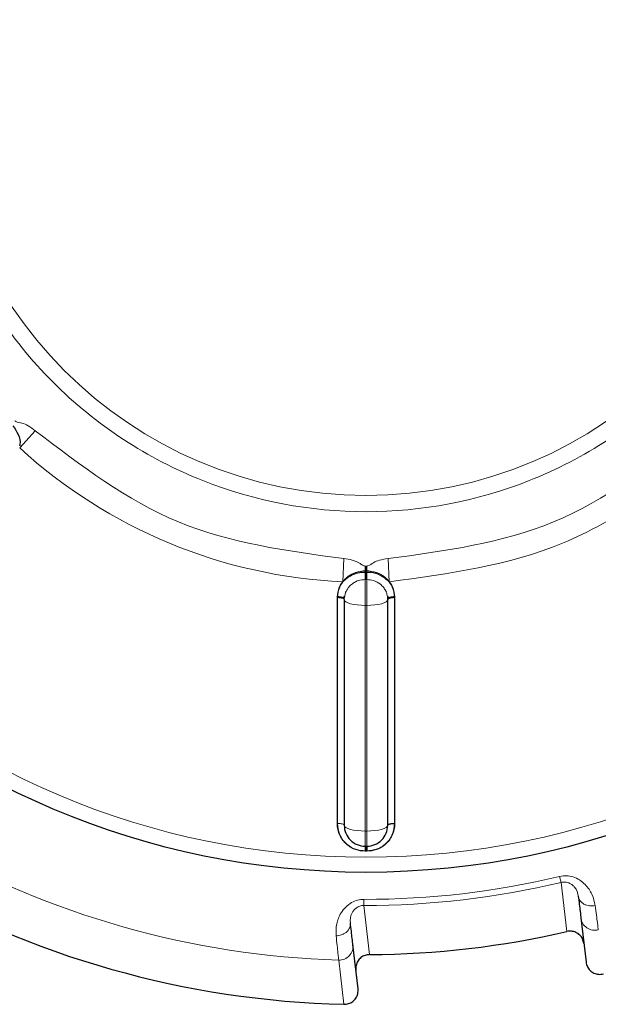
# Model space of a CAD drawing. Header units: millimetres. Extents: x 1 to 419, y 2 to 295.
# Tile 46 of 56: x 311.78 to 313.89, y 141.83 to 145.43. Entities that reach past the tile are written whole.
import ezdxf

# ---------------------------------------------------------------- set-up
doc = ezdxf.new("R2010")
doc.units = ezdxf.units.MM

msp = doc.modelspace()

# ---------------------------------------------------------------- linework, layer by layer
at = {"color": 8, "linetype": 'Continuous', "lineweight": 18}
for p, q in [((311.8371, 143.9267), (311.7801, 143.8642)), ((312.96, 143.3755), (312.9638, 143.46)), ((313.1258, 143.46), (313.1296, 143.3755)), ((313.0417, 143.4101), (313.0418, 143.4328)), ((313.0418, 143.4328), (313.0448, 143.4328)), ((313.0448, 143.4328), (313.0478, 143.4328)), ((313.0448, 143.4328), (313.0448, 143.4101)), ((313.0478, 143.4328), (313.048, 143.4101)), ((313.0416, 143.2895), (313.0416, 143.3838)), ((313.0448, 143.3838), (313.0416, 143.3838)), ((313.0448, 143.3838), (313.0416, 143.3838)), ((313.0417, 143.4101), (313.0448, 143.4101)), ((313.0448, 143.4153), (313.0448, 143.3838)), ((313.0448, 143.4101), (313.0448, 143.3838)), ((313.0448, 143.4101), (313.048, 143.4101)), ((313.048, 143.3838), (313.0448, 143.3838)), ((313.048, 143.3838), (313.0448, 143.3838)), ((313.048, 143.2895), (313.048, 143.3838)), ((312.9403, 142.4939), (312.9404, 143.3177)), ((313.1492, 143.3205), (313.1492, 143.3177)), ((313.1492, 143.3177), (313.1493, 142.4939)), ((313.048, 143.2895), (313.0416, 143.2895)), ((313.0416, 142.4658), (313.0416, 143.2895)), ((313.048, 142.4658), (313.048, 143.2895)), ((313.0416, 142.4658), (313.048, 142.4658)), ((313.0416, 142.4107), (313.0416, 142.4658)), ((313.048, 142.4107), (313.048, 142.4658)), ((313.0448, 142.4107), (313.0448, 142.3923)), ((313.7572, 142.2785), (313.7519, 142.3002)), ((313.7784, 142.0994), (313.7572, 142.2785)), ((313.0375, 142.2166), (313.0375, 142.1943)), ((313.0375, 142.1943), (313.0581, 142.0151)), ((312.9642, 141.8335), (312.945, 141.9947))]:
    msp.add_line(p, q, dxfattribs=at)
at = {"color": 7, "linetype": 'Continuous', "lineweight": 25}
for p, q in [((313.0344, 143.415), (313.0417, 143.4151)), ((313.0417, 143.4151), (313.0448, 143.4153)), ((313.0448, 143.4153), (313.048, 143.4151)), ((313.048, 143.4151), (313.0552, 143.415)), ((312.9404, 143.3177), (312.9405, 143.3205)), ((312.9404, 143.3177), (312.9405, 143.3205)), ((312.9638, 143.3154), (312.9666, 143.3239)), ((312.9638, 143.3154), (312.9666, 143.3239)), ((312.9654, 143.3106), (312.9654, 142.4869)), ((312.9714, 143.3385), (312.9722, 143.3409)), ((313.1174, 143.3409), (313.1181, 143.3389)), ((313.123, 143.3239), (313.1259, 143.3154)), ((313.1234, 143.3229), (313.1259, 143.3154)), ((313.1242, 143.3106), (313.1242, 143.3128)), ((313.1242, 143.3106), (313.1242, 143.3128)), ((313.1242, 142.4869), (313.1242, 143.3106)), ((313.1492, 143.3205), (313.1492, 143.3177)), ((313.0416, 142.4107), (313.048, 142.4107)), ((313.0448, 142.3923), (313.0417, 142.3923)), ((313.048, 142.3923), (313.0448, 142.3923)), ((313.8295, 142.1487), (313.8484, 141.9877)), ((313.0159, 141.8903), (312.997, 142.0513))]:
    msp.add_line(p, q, dxfattribs=at)
at = {"color": 7, "linetype": 'Continuous', "lineweight": 25, "flags": 128}
for points in [[(312.9403, 142.4939), (312.9404, 142.9552), (312.9404, 143.3177)], [(313.1492, 143.3177), (313.1493, 142.8564), (313.1493, 142.4939)]]:
    msp.add_lwpolyline(points, dxfattribs=at)
at = {"color": 8, "linetype": 'Continuous', "lineweight": 18, "flags": 128}
for points in [[(312.9404, 143.3177), (312.9453, 143.3175), (312.95, 143.3171), (312.9544, 143.3164), (312.9581, 143.3156), (312.9612, 143.3145), (312.9635, 143.3133), (312.965, 143.312), (312.9654, 143.3106)], [(313.0416, 143.2895), (313.0268, 143.2899), (313.0125, 143.2911), (312.9993, 143.2931), (312.9878, 143.2957), (312.9783, 143.2989), (312.9712, 143.3025), (312.9669, 143.3065), (312.9654, 143.3106)], [(313.0416, 143.2895), (313.0268, 143.2899), (313.0125, 143.2911), (312.9993, 143.2931), (312.9878, 143.2957), (312.9783, 143.2989), (312.9712, 143.3025), (312.9669, 143.3065), (312.9654, 143.3106)], [(313.1242, 143.3106), (313.1227, 143.3065), (313.1184, 143.3025), (313.1114, 143.2989), (313.1019, 143.2957), (313.0903, 143.2931), (313.0772, 143.2911), (313.0629, 143.2899), (313.048, 143.2895)], [(313.048, 143.2895), (313.0629, 143.2899), (313.0772, 143.2911), (313.0903, 143.2931), (313.1019, 143.2957), (313.1114, 143.2989), (313.1184, 143.3025), (313.1227, 143.3065), (313.1242, 143.3106)], [(312.9654, 142.4869), (312.965, 142.4883), (312.9635, 142.4896), (312.9612, 142.4908), (312.9581, 142.4918), (312.9543, 142.4927), (312.9499, 142.4934), (312.9452, 142.4938), (312.9403, 142.4939)], [(312.9654, 142.4869), (312.965, 142.4883), (312.9635, 142.4896), (312.9612, 142.4908), (312.9581, 142.4918), (312.9543, 142.4927), (312.9499, 142.4934), (312.9452, 142.4938), (312.9403, 142.4939)], [(312.9654, 142.4869), (312.9669, 142.4828), (312.9712, 142.4788), (312.9783, 142.4751), (312.9878, 142.4719), (312.9993, 142.4693), (313.0125, 142.4674), (313.0268, 142.4662), (313.0416, 142.4658)], [(312.9654, 142.4869), (312.9669, 142.4828), (312.9712, 142.4788), (312.9783, 142.4751), (312.9878, 142.4719), (312.9993, 142.4693), (313.0125, 142.4674), (313.0268, 142.4662), (313.0416, 142.4658)], [(313.048, 142.4658), (313.0629, 142.4662), (313.0772, 142.4674), (313.0903, 142.4693), (313.1019, 142.4719), (313.1114, 142.4751), (313.1184, 142.4788), (313.1227, 142.4828), (313.1242, 142.4869)], [(313.1242, 142.4869), (313.1227, 142.4828), (313.1184, 142.4788), (313.1114, 142.4751), (313.1019, 142.4719), (313.0903, 142.4693), (313.0772, 142.4674), (313.0629, 142.4662), (313.048, 142.4658)], [(313.1493, 142.4939), (313.1444, 142.4938), (313.1397, 142.4934), (313.1353, 142.4927), (313.1315, 142.4918), (313.1284, 142.4908), (313.1261, 142.4896), (313.1247, 142.4883), (313.1242, 142.4869)]]:
    msp.add_lwpolyline(points, dxfattribs=at)
at = {"color": 7, "linetype": 'Continuous', "lineweight": 25}
msp.add_circle((313.0448, 145.2489), 2.9337, dxfattribs=at)
at = {"color": 8, "linetype": 'Continuous', "lineweight": 18}
for radius in [2.8786, 1.5584]:
    msp.add_circle((313.0448, 145.2489), radius, dxfattribs=at)
for centre, radius, start, end in [((313.0448, 145.2489), 1.8753, 227.5921, 267.4079), ((283.8061, 143.4108), 29.2355, 359.94708, 0.00844), ((287.841, 143.4084), 25.2007, 359.94419, 0.00397), ((342.284, 143.4108), 29.236, 179.99156, 180.05292), ((338.2525, 143.4084), 25.2045, 179.99603, 180.0558), ((313.1464, 143.2692), 0.0486, 86.6613, 114.6578), ((313.0448, 145.2489), 3.2557, 240.1049, 268.2432), ((313.0448, 145.2489), 2.8566, 269.9365, 270), ((313.0448, 145.2489), 2.8566, 270, 270.0635), ((313.0448, 145.2489), 3.0323, 269.8626, 283.4855), ((313.0448, 145.2489), 3.0546, 269.8626, 283.4855), ((313.88, 142.1547), 0.0508, 186.7221, 285.1246), ((312.9466, 142.0455), 0.0508, 268.2235, 6.6259)]:
    msp.add_arc(centre, radius, start, end, dxfattribs=at)
at = {"color": 7, "linetype": 'Continuous', "lineweight": 25}
for centre, radius, start, end in [((313.0416, 142.4869), 0.0762, 180, 225), ((313.048, 142.4869), 0.0762, 315, 0), ((313.0416, 142.4869), 0.0762, 225, 270), ((313.048, 142.4869), 0.0762, 270, 315), ((313.0448, 145.2489), 3.4163, 239.6999, 268.6482), ((313.0448, 145.2489), 3.2338, 270.2359, 283.1122)]:
    msp.add_arc(centre, radius, start, end, dxfattribs=at)
at = {"color": 8, "linetype": 'Continuous', "lineweight": 18}
for points, knots in [([(311.4271, 145.2489), (311.4487, 145.4524), (311.482, 145.7654), (311.6837, 146.1421), (311.8925, 146.4009), (312.1516, 146.6111), (312.5283, 146.8065), (313.0448, 146.9057), (313.5614, 146.8065), (313.938, 146.6111), (314.1972, 146.4009), (314.4059, 146.1421), (314.6077, 145.7654), (314.6409, 145.4524), (314.6625, 145.2489)], [0, 0, 0, 0, 0.119728, 0.18418, 0.25, 0.31582, 0.380272, 0.5, 0.619728, 0.68418, 0.75, 0.81582, 0.880272, 1, 1, 1, 1]), ([(314.6625, 145.2489), (314.6409, 145.0454), (314.6077, 144.7324), (314.4059, 144.3556), (314.1972, 144.0968), (313.938, 143.8867), (313.5614, 143.6913), (313.0448, 143.5921), (312.5283, 143.6913), (312.1516, 143.8867), (311.8925, 144.0968), (311.6837, 144.3556), (311.482, 144.7324), (311.4487, 145.0454), (311.4271, 145.2489)], [0, 0, 0, 0, 0.119728, 0.18418, 0.25, 0.31582, 0.380272, 0.5, 0.619728, 0.68418, 0.75, 0.81582, 0.880272, 1, 1, 1, 1]), ([(311.7628, 143.9626), (311.764, 143.9618), (311.7714, 143.9568), (311.7892, 143.9555), (311.8137, 143.945), (311.8286, 143.9333), (311.8371, 143.9267)], [0, 0, 0, 0, 0.0506754, 0.3219675, 0.6122643, 1, 1, 1, 1]), ([(314.3095, 143.8642), (314.1343, 143.731), (313.7839, 143.4646), (313.3477, 143.4052), (313.1296, 143.3755)], [0, 0, 0, 0, 0.5, 1, 1, 1, 1]), ([(312.9638, 143.46), (312.9741, 143.4588), (312.9948, 143.4564), (313.0183, 143.4455), (313.0319, 143.4365), (313.0382, 143.4332), (313.0406, 143.4329), (313.0418, 143.4328)], [0, 0, 0, 0, 0.370867, 0.745493, 0.914431, 0.958048, 1, 1, 1, 1]), ([(313.0478, 143.4328), (313.0492, 143.4331), (313.0581, 143.4348), (313.0715, 143.4465), (313.0963, 143.4563), (313.1151, 143.4586), (313.1258, 143.46)], [0, 0, 0, 0, 0.050675, 0.321964, 0.612262, 1, 1, 1, 1]), ([(312.96, 143.3755), (312.9656, 143.3806), (312.9771, 143.3913), (312.9981, 143.4021), (313.0201, 143.409), (313.0348, 143.4098), (313.0417, 143.4101)], [0, 0, 0, 0, 0.2511549, 0.5216781, 0.7754136, 1, 1, 1, 1]), ([(313.0416, 143.3838), (313.0332, 143.3831), (313.0195, 143.3818), (313.0016, 143.3736), (312.989, 143.3644), (312.9779, 143.3518), (312.9683, 143.3351), (312.9665, 143.3208), (312.9655, 143.3128)], [0, 0, 0, 0, 0.215333, 0.348851, 0.50132, 0.618412, 0.786293, 1, 1, 1, 1]), ([(313.0416, 143.3838), (313.0332, 143.3831), (313.0195, 143.3818), (313.0016, 143.3736), (312.989, 143.3644), (312.9779, 143.3518), (312.9683, 143.3351), (312.9665, 143.3208), (312.9655, 143.3128)], [0, 0, 0, 0, 0.215333, 0.348851, 0.50132, 0.618412, 0.786293, 1, 1, 1, 1]), ([(313.048, 143.4101), (313.0524, 143.41), (313.0692, 143.4093), (313.0994, 143.4007), (313.1192, 143.3842), (313.1296, 143.3755)], [0, 0, 0, 0, 0.1462041, 0.5486501, 1, 1, 1, 1]), ([(313.1242, 143.3128), (313.1236, 143.3187), (313.1225, 143.3289), (313.1167, 143.3434), (313.1088, 143.3558), (313.0945, 143.37), (313.0738, 143.3816), (313.056, 143.3831), (313.048, 143.3838)], [0, 0, 0, 0, 0.159071, 0.272958, 0.409387, 0.544789, 0.796198, 1, 1, 1, 1]), ([(313.1242, 143.3128), (313.1236, 143.3187), (313.1225, 143.3289), (313.1167, 143.3434), (313.1088, 143.3558), (313.0945, 143.37), (313.0738, 143.3816), (313.056, 143.3831), (313.048, 143.3838)], [0, 0, 0, 0, 0.159071, 0.272958, 0.409387, 0.544789, 0.796198, 1, 1, 1, 1]), ([(312.9405, 143.3205), (312.9415, 143.3305), (312.9436, 143.3503), (312.9546, 143.3671), (312.96, 143.3755)], [0, 0, 0, 0, 0.504311, 1, 1, 1, 1]), ([(313.1296, 143.3755), (313.1351, 143.3671), (313.146, 143.3503), (313.1481, 143.3305), (313.1492, 143.3205)], [0, 0, 0, 0, 0.495818, 1, 1, 1, 1]), ([(313.0417, 142.3923), (313.0287, 142.3938), (313.0023, 142.3968), (312.9687, 142.42), (312.945, 142.4536), (312.9419, 142.4804), (312.9403, 142.4939)], [0, 0, 0, 0, 0.239441, 0.485781, 0.740781, 1, 1, 1, 1]), ([(313.7519, 142.3002), (313.7603, 142.3016), (313.7771, 142.3043), (313.8027, 142.299), (313.8265, 142.2876), (313.8518, 142.2663), (313.8738, 142.2328), (313.8789, 142.2077), (313.8817, 142.1939)], [0, 0, 0, 0, 0.104367, 0.212085, 0.332718, 0.466957, 0.707367, 1, 1, 1, 1]), ([(313.7572, 142.2785), (313.7597, 142.279), (313.7647, 142.2799), (313.7751, 142.2797), (313.7869, 142.2766), (313.7978, 142.2702), (313.8155, 142.2533), (313.8181, 142.2396), (313.8202, 142.2285)], [0, 0, 0, 0, 0.0475475, 0.0964426, 0.2014226, 0.3179913, 0.4441062, 1, 1, 1, 1]), ([(312.9358, 142.0832), (312.9354, 142.0974), (312.9346, 142.1233), (312.9486, 142.1615), (312.969, 142.1884), (312.9902, 142.2046), (313.0135, 142.2149), (313.0296, 142.2161), (313.0375, 142.2166)], [0, 0, 0, 0, 0.2956, 0.538072, 0.675353, 0.799514, 0.901587, 1, 1, 1, 1]), ([(313.8817, 142.1939), (313.8785, 142.1934), (313.8717, 142.1922), (313.8611, 142.1926), (313.8505, 142.1948), (313.8406, 142.1991), (313.8322, 142.2051), (313.8259, 142.2124), (313.8217, 142.2203), (313.8207, 142.2258), (313.8202, 142.2285)], [0, 0, 0, 0, 0.115643, 0.239264, 0.368777, 0.501351, 0.633724, 0.762665, 0.885419, 1, 1, 1, 1]), ([(312.9877, 142.131), (312.9872, 142.1424), (312.9866, 142.1563), (312.9999, 142.1768), (313.009, 142.1856), (313.0198, 142.1914), (313.0298, 142.1939), (313.035, 142.1942), (313.0375, 142.1943)], [0, 0, 0, 0, 0.555945, 0.682054, 0.798615, 0.903573, 0.952468, 1, 1, 1, 1]), ([(313.8817, 142.1939), (313.8848, 142.1702), (313.891, 142.1228), (313.8925, 142.1114), (313.8932, 142.1057)], [0, 0, 0, 0, 0.501666, 1, 1, 1, 1]), ([(312.9358, 142.0832), (312.9391, 142.0834), (312.9459, 142.0839), (312.9561, 142.0867), (312.9659, 142.0913), (312.9746, 142.0977), (312.9814, 142.1055), (312.9858, 142.114), (312.9881, 142.1227), (312.9878, 142.1283), (312.9877, 142.131)], [0, 0, 0, 0, 0.11511, 0.238297, 0.367524, 0.499999, 0.632473, 0.761701, 0.884889, 1, 1, 1, 1]), ([(312.945, 141.9947), (312.9444, 142.0004), (312.9432, 142.0119), (312.9383, 142.0594), (312.9358, 142.0832)], [0, 0, 0, 0, 0.4983339, 1, 1, 1, 1])]:
    msp.add_open_spline(points, degree=3, knots=knots, dxfattribs=at)
at = {"color": 7, "linetype": 'Continuous', "lineweight": 25}
for points, knots in [([(311.7555, 143.9448), (311.7624, 143.9346), (311.7763, 143.9143), (311.7832, 143.8868), (311.7803, 143.873), (311.7798, 143.871)], [0, 0, 0, 0, 0.4601194, 0.9208617, 1, 1, 1, 1]), ([(312.9405, 143.3205), (312.9421, 143.3324), (312.9454, 143.3563), (312.967, 143.3866), (312.9975, 143.4086), (313.0221, 143.4129), (313.0344, 143.415)], [0, 0, 0, 0, 0.250178, 0.500393, 0.750378, 1, 1, 1, 1]), ([(313.0552, 143.415), (313.0675, 143.4129), (313.0922, 143.4086), (313.1227, 143.3866), (313.1442, 143.3563), (313.1475, 143.3324), (313.1492, 143.3205)], [0, 0, 0, 0, 0.249564, 0.499466, 0.749666, 1, 1, 1, 1]), ([(312.9655, 143.3128), (312.9652, 143.3136), (312.9647, 143.315), (312.9616, 143.3167), (312.9584, 143.3179), (312.9544, 143.319), (312.9485, 143.32), (312.9436, 143.3203), (312.9405, 143.3205)], [0, 0, 0, 0, 0.239557, 0.368425, 0.5, 0.631575, 0.760443, 1, 1, 1, 1]), ([(312.9655, 143.3128), (312.9652, 143.3136), (312.9647, 143.315), (312.9616, 143.3167), (312.9584, 143.3179), (312.9544, 143.319), (312.9485, 143.32), (312.9436, 143.3203), (312.9405, 143.3205)], [0, 0, 0, 0, 0.239557, 0.368425, 0.5, 0.631575, 0.760443, 1, 1, 1, 1]), ([(313.1492, 143.3205), (313.146, 143.3203), (313.1411, 143.32), (313.1353, 143.319), (313.1313, 143.3179), (313.128, 143.3167), (313.125, 143.315), (313.1245, 143.3136), (313.1242, 143.3128)], [0, 0, 0, 0, 0.239557, 0.368425, 0.5, 0.631575, 0.760443, 1, 1, 1, 1]), ([(313.1242, 143.3128), (313.1245, 143.3136), (313.125, 143.315), (313.128, 143.3167), (313.1313, 143.3179), (313.1353, 143.319), (313.1411, 143.32), (313.146, 143.3203), (313.1492, 143.3205)], [0, 0, 0, 0, 0.2394707, 0.3683137, 0.4998802, 0.6314643, 0.7603576, 1, 1, 1, 1]), ([(313.1492, 143.3177), (313.1461, 143.3176), (313.1412, 143.3174), (313.1354, 143.3165), (313.1314, 143.3156), (313.1282, 143.3145), (313.125, 143.3129), (313.1245, 143.3115), (313.1242, 143.3106)], [0, 0, 0, 0, 0.2394919, 0.368272, 0.4997619, 0.6312864, 0.7601665, 1, 1, 1, 1]), ([(313.0417, 142.3923), (313.0303, 142.3934), (313.0061, 142.3958), (312.9788, 142.4124), (312.9605, 142.4317), (312.9494, 142.45), (312.9418, 142.4711), (312.9408, 142.4862), (312.9403, 142.4939)], [0, 0, 0, 0, 0.209756, 0.44604, 0.574677, 0.709882, 0.851621, 1, 1, 1, 1]), ([(313.1493, 142.4939), (313.1488, 142.4862), (313.1479, 142.4711), (313.1403, 142.4501), (313.1292, 142.4317), (313.111, 142.4124), (313.0836, 142.3958), (313.0594, 142.3934), (313.048, 142.3923)], [0, 0, 0, 0, 0.1481475, 0.2897224, 0.4248283, 0.5534341, 0.7898507, 1, 1, 1, 1]), ([(313.1493, 142.4939), (313.1478, 142.4804), (313.1447, 142.4536), (313.1209, 142.4199), (313.0873, 142.3968), (313.061, 142.3938), (313.048, 142.3923)], [0, 0, 0, 0, 0.259562, 0.514279, 0.760374, 1, 1, 1, 1]), ([(313.1242, 142.4869), (313.1245, 142.4878), (313.125, 142.4891), (313.1282, 142.4908), (313.1314, 142.4919), (313.1354, 142.4928), (313.1413, 142.4937), (313.1462, 142.4938), (313.1493, 142.4939)], [0, 0, 0, 0, 0.239602, 0.368454, 0.5, 0.631546, 0.760398, 1, 1, 1, 1]), ([(313.0416, 142.4107), (313.0416, 142.4104), (313.0416, 142.4099), (313.0416, 142.4059), (313.0417, 142.3999), (313.0417, 142.3948), (313.0417, 142.3923)], [0, 0, 0, 0, 0.243388, 0.500001, 0.756613, 1, 1, 1, 1]), ([(313.0416, 142.4107), (313.0416, 142.4104), (313.0416, 142.4099), (313.0416, 142.4059), (313.0417, 142.3999), (313.0417, 142.3948), (313.0417, 142.3923)], [0, 0, 0, 0, 0.2433867, 0.4999978, 0.75661, 1, 1, 1, 1]), ([(313.048, 142.4107), (313.048, 142.4105), (313.048, 142.41), (313.048, 142.4061), (313.048, 142.4001), (313.048, 142.3949), (313.048, 142.3923)], [0, 0, 0, 0, 0.235001, 0.488371, 0.748021, 1, 1, 1, 1]), ([(313.048, 142.4107), (313.048, 142.4105), (313.048, 142.41), (313.048, 142.4061), (313.048, 142.4001), (313.048, 142.3949), (313.048, 142.3923)], [0, 0, 0, 0, 0.235002, 0.488373, 0.748023, 1, 1, 1, 1]), ([(313.8202, 142.2285), (313.8226, 142.2078), (313.8277, 142.1649), (313.8289, 142.1542), (313.8295, 142.1487)], [0, 0, 0, 0, 0.4810939, 1, 1, 1, 1]), ([(312.997, 142.0513), (312.9964, 142.0565), (312.9952, 142.0669), (312.9902, 142.1096), (312.9877, 142.131)], [0, 0, 0, 0, 0.499375, 1, 1, 1, 1]), ([(313.8404, 142.0557), (313.8392, 142.0613), (313.8368, 142.0726), (313.8263, 142.0867), (313.8121, 142.0966), (313.7953, 142.1016), (313.784, 142.1001), (313.7784, 142.0994)], [0, 0, 0, 0, 0.200808, 0.4016203, 0.6023061, 0.8027268, 1, 1, 1, 1]), ([(313.0581, 142.0151), (313.0524, 142.0145), (313.041, 142.0133), (313.0259, 142.0045), (313.0144, 141.9916), (313.0076, 141.9755), (313.0078, 141.964), (313.0079, 141.9583)], [0, 0, 0, 0, 0.200079, 0.400156, 0.600321, 0.800729, 1, 1, 1, 1]), ([(313.8484, 141.9877), (313.8496, 141.9821), (313.8521, 141.9709), (313.8625, 141.9567), (313.8767, 141.9468), (313.8939, 141.9417), (313.9057, 141.9435), (313.9117, 141.9444)], [0, 0, 0, 0, 0.197597, 0.395199, 0.592675, 0.789888, 1, 1, 1, 1]), ([(312.9642, 141.8335), (312.9699, 141.834), (312.9814, 141.8348), (312.9968, 141.8432), (313.0085, 141.8558), (313.0161, 141.8722), (313.0159, 141.8841), (313.0159, 141.8903)], [0, 0, 0, 0, 0.19687, 0.393738, 0.590684, 0.787863, 1, 1, 1, 1])]:
    msp.add_open_spline(points, degree=3, knots=knots, dxfattribs=at)
at = {"color": 8, "linetype": 'Continuous', "lineweight": 18}
for points in [[(312.9638, 143.46), (312.7556, 143.4883), (312.339, 143.545), (312.0044, 143.7994), (311.8371, 143.9267)], [(314.2525, 143.9267), (314.0852, 143.7994), (313.7506, 143.545), (313.3341, 143.4883), (313.1258, 143.46)]]:
    msp.add_open_spline(points, degree=3, dxfattribs=at)

doc.saveas('drawing.dxf')
